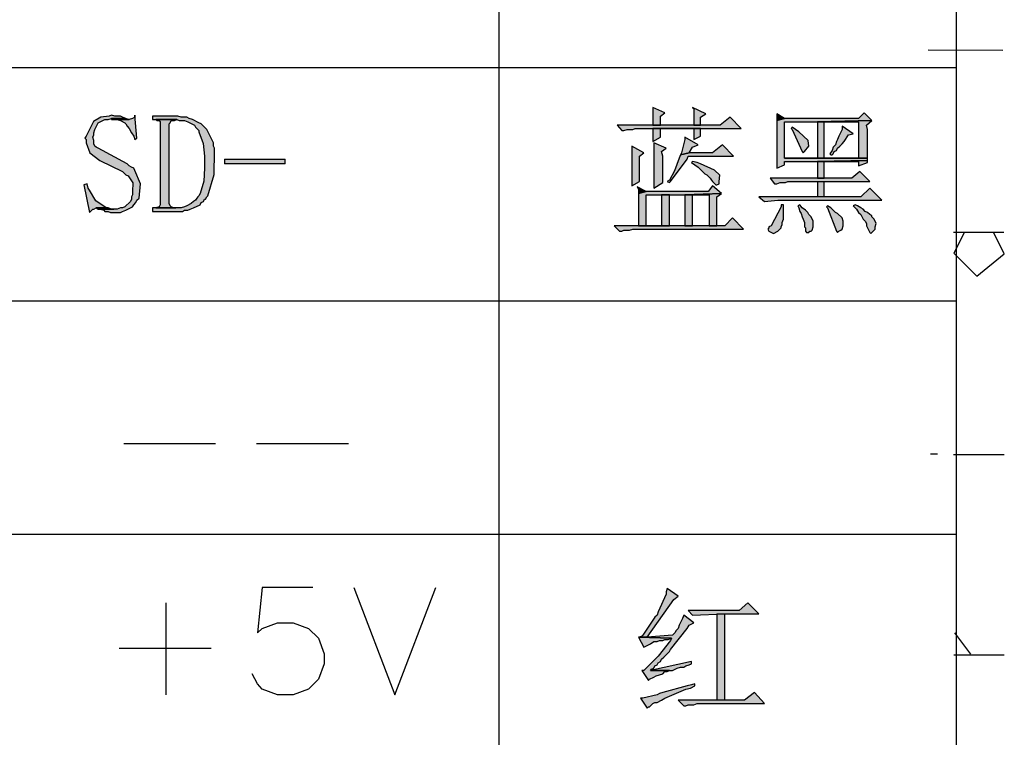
# Model space of a CAD drawing. Header units: millimetres. Extents: x 32176 to 33806, y 9889 to 10961.
# Tile 19 of 41: x 32393 to 32417, y 10225 to 10242. Entities that reach past the tile are written whole.
import ezdxf

# ---------------------------------------------------------------- set-up
doc = ezdxf.new("R2010")
doc.units = ezdxf.units.MM
doc.layers.add('Z_entity', color=7, linetype='Continuous')

msp = doc.modelspace()

# ---------------------------------------------------------------- hatches: boundary and pattern name
at = {"layer": 'Z_entity'}
for points in [[(32408.526, 10240.286), (32408.526, 10240.259), (32408.526, 10239.915), (32408.526, 10239.862), (32408.711, 10239.862), (32408.711, 10240.074), (32408.817, 10240.154)], [(32409.479, 10240.286), (32409.505, 10240.259), (32409.505, 10239.915), (32409.505, 10239.862), (32409.664, 10239.862), (32409.664, 10240.048), (32409.796, 10240.127)], [(32413.582, 10240.154), (32413.45, 10240.021), (32411.676, 10240.021), (32411.491, 10239.968), (32411.491, 10239.915), (32411.491, 10238.883), (32411.491, 10238.83), (32411.676, 10238.909), (32411.676, 10238.989), (32412.47, 10238.989), (32413.662, 10239.015), (32413.662, 10239.068), (32411.676, 10239.068), (32411.676, 10239.942), (32412.47, 10239.942), (32413.768, 10239.968)], [(32411.491, 10240.127), (32411.491, 10239.968), (32411.676, 10240.021)], [(32395.579, 10240.101), (32395.526, 10240.074), (32395.321, 10240.052), (32395.149, 10239.951), (32394.97, 10239.598), (32394.944, 10239.545), (32394.97, 10239.518), (32394.97, 10239.439), (32395.059, 10239.197), (32395.302, 10239.014), (32395.844, 10238.75), (32395.897, 10238.697), (32395.923, 10238.671), (32395.976, 10238.644), (32396.089, 10238.48), (32396.082, 10238.274), (32396.082, 10238.194), (32396.056, 10238.141), (32396.056, 10238.088), (32396.029, 10238.036), (32395.897, 10237.903), (32395.844, 10237.877), (32395.791, 10237.877), (32395.712, 10237.85), (32395.315, 10237.85), (32395.394, 10237.824), (32395.42, 10237.797), (32395.5, 10237.797), (32395.553, 10237.771), (32395.791, 10237.771), (32395.844, 10237.797), (32395.923, 10237.824), (32396.029, 10237.877), (32396.082, 10237.903), (32396.109, 10237.956), (32396.162, 10238.009), (32396.188, 10238.062), (32396.241, 10238.115), (32396.269, 10238.459), (32396.135, 10238.777), (32396.109, 10238.83), (32396.056, 10238.856), (32396.003, 10238.883), (32395.95, 10238.936), (32395.262, 10239.306), (32395.209, 10239.333), (32395.182, 10239.359), (32395.156, 10239.412), (32395.156, 10239.492), (32395.129, 10239.571), (32395.156, 10239.624), (32395.156, 10239.677), (32395.182, 10239.756), (32395.262, 10239.915), (32395.368, 10239.968), (32395.42, 10239.995), (32395.5, 10239.995), (32395.579, 10240.021), (32395.923, 10240.021), (32395.844, 10240.048), (32395.791, 10240.074), (32395.659, 10240.074)], [(32395.923, 10240.021), (32395.579, 10240.021), (32395.579, 10239.995), (32396.003, 10239.995), (32395.976, 10239.995)], [(32396.135, 10240.101), (32396.135, 10240.048), (32396.082, 10240.021), (32396.003, 10239.995), (32395.712, 10239.995), (32395.791, 10239.968), (32395.897, 10239.915), (32395.923, 10239.889), (32395.95, 10239.836), (32396.003, 10239.783), (32396.056, 10239.677), (32396.109, 10239.598), (32396.135, 10239.518), (32396.188, 10239.545)], [(32397.168, 10240.074), (32396.559, 10240.074), (32396.559, 10239.995), (32397.141, 10239.995), (32397.194, 10239.968), (32397.327, 10239.968), (32397.406, 10239.942), (32397.565, 10239.862), (32397.591, 10239.809), (32397.671, 10239.73), (32397.671, 10239.703), (32397.774, 10239.421), (32397.803, 10239.121), (32397.803, 10238.83), (32397.787, 10238.516), (32397.697, 10238.221), (32397.671, 10238.168), (32397.644, 10238.141), (32397.618, 10238.115), (32397.591, 10238.062), (32397.538, 10238.036), (32397.486, 10237.983), (32397.38, 10237.93), (32397.327, 10237.903), (32397.247, 10237.877), (32396.559, 10237.877), (32396.559, 10237.797), (32397.274, 10237.797), (32397.327, 10237.824), (32397.406, 10237.824), (32397.459, 10237.85), (32397.538, 10237.877), (32397.697, 10237.956), (32397.724, 10238.009), (32397.777, 10238.036), (32397.803, 10238.088), (32397.83, 10238.088), (32397.856, 10238.141), (32397.883, 10238.168), (32398.035, 10238.68), (32398.041, 10239.227), (32398.041, 10239.306), (32398.015, 10239.359), (32398.015, 10239.439), (32397.856, 10239.756), (32397.724, 10239.889), (32397.671, 10239.915), (32397.512, 10239.995), (32397.433, 10240.021), (32397.38, 10240.048), (32397.247, 10240.048)], [(32396.638, 10239.995), (32396.665, 10239.968), (32396.718, 10239.968), (32396.744, 10239.942), (32396.744, 10237.956), (32396.718, 10237.903), (32396.638, 10237.877), (32397.115, 10237.877), (32397.062, 10237.877), (32397.009, 10237.903), (32396.982, 10237.93), (32396.956, 10237.983), (32396.956, 10239.889), (32396.982, 10239.915), (32397.009, 10239.968), (32397.088, 10239.968), (32397.141, 10239.995)], [(32410.379, 10240.048), (32410.141, 10239.862), (32407.678, 10239.862), (32407.784, 10239.73), (32407.837, 10239.73), (32407.917, 10239.756), (32408.049, 10239.756), (32408.102, 10239.783), (32410.644, 10239.783)], [(32413.768, 10239.968), (32412.47, 10239.942), (32413.45, 10239.942), (32413.45, 10239.068), (32411.676, 10239.068), (32413.662, 10239.068), (32413.662, 10239.121), (32413.662, 10239.756), (32413.635, 10239.862)], [(32412.47, 10239.942), (32412.47, 10239.068), (32412.629, 10239.068), (32412.629, 10239.942), (32413.45, 10239.942)], [(32408.526, 10239.783), (32408.526, 10239.465), (32408.711, 10239.571), (32408.711, 10239.783), (32409.505, 10239.783)], [(32409.664, 10239.783), (32408.526, 10239.783), (32409.505, 10239.783), (32409.505, 10239.518), (32409.664, 10239.598)], [(32411.861, 10239.809), (32411.835, 10239.783), (32411.861, 10239.756), (32412.1, 10239.227), (32412.126, 10239.2), (32412.153, 10239.227), (32412.257, 10239.359), (32412.241, 10239.489), (32412.02, 10239.703), (32411.941, 10239.756)], [(32413.053, 10239.836), (32413.053, 10239.756), (32412.973, 10239.598), (32412.947, 10239.518), (32412.92, 10239.465), (32412.894, 10239.386), (32412.841, 10239.333), (32412.815, 10239.253), (32412.762, 10239.174), (32412.788, 10239.147), (32412.815, 10239.147), (32412.841, 10239.174), (32412.867, 10239.227), (32412.92, 10239.253), (32412.947, 10239.306), (32413, 10239.359), (32413.053, 10239.412), (32413.106, 10239.465), (32413.212, 10239.624), (32413.318, 10239.65)], [(32408.552, 10239.439), (32408.552, 10239.386), (32408.552, 10238.433), (32408.552, 10238.353), (32408.764, 10238.486), (32408.764, 10238.512), (32408.764, 10239.121), (32408.737, 10239.227), (32408.843, 10239.306)], [(32409.293, 10239.571), (32409.293, 10239.518), (32409.214, 10239.2), (32409.187, 10239.147), (32409.399, 10239.2), (32409.479, 10239.333), (32409.611, 10239.386)], [(32408.023, 10239.359), (32408.023, 10239.306), (32408.023, 10238.459), (32408.023, 10238.406), (32408.208, 10238.512), (32408.208, 10238.539), (32408.208, 10239.015), (32408.208, 10239.121), (32408.314, 10239.2)], [(32410.194, 10239.386), (32409.955, 10239.2), (32409.399, 10239.2), (32409.187, 10239.147), (32409.161, 10239.068), (32409.045, 10238.769), (32408.923, 10238.539), (32408.87, 10238.512), (32408.923, 10238.486), (32408.949, 10238.512), (32409.346, 10239.042), (32409.373, 10239.121), (32410.458, 10239.121)], [(32399.736, 10238.936), (32399.736, 10239.042), (32398.28, 10239.042), (32398.28, 10238.936)], [(32409.479, 10238.989), (32409.452, 10238.962), (32409.611, 10238.856), (32409.717, 10238.75), (32409.77, 10238.697), (32409.823, 10238.671), (32409.902, 10238.591), (32409.929, 10238.539), (32409.955, 10238.512), (32410.035, 10238.433), (32410.061, 10238.433), (32410.114, 10238.459), (32410.114, 10238.512), (32410.133, 10238.665), (32410.003, 10238.782), (32409.664, 10238.936), (32409.585, 10238.962)], [(32413.662, 10239.015), (32412.47, 10238.989), (32413.45, 10238.989), (32413.45, 10238.883), (32413.662, 10238.962)], [(32412.47, 10238.989), (32412.47, 10238.591), (32412.629, 10238.591), (32412.629, 10238.989), (32413.45, 10238.989)], [(32413.476, 10238.75), (32413.291, 10238.591), (32411.332, 10238.591), (32411.438, 10238.459), (32411.491, 10238.459), (32411.57, 10238.486), (32411.703, 10238.486), (32411.756, 10238.512), (32413.715, 10238.512)], [(32412.629, 10238.141), (32412.629, 10238.512), (32412.47, 10238.512), (32412.47, 10238.141)], [(32394.997, 10238.459), (32394.917, 10238.433), (32395.05, 10237.771), (32395.076, 10237.797), (32395.129, 10237.85), (32395.156, 10237.85), (32395.209, 10237.877), (32395.5, 10237.877), (32395.447, 10237.877), (32395.202, 10238.047), (32395.05, 10238.3), (32395.023, 10238.353)], [(32408.155, 10238.38), (32408.181, 10238.327), (32408.181, 10238.221), (32408.367, 10238.274)], [(32409.955, 10238.406), (32409.849, 10238.274), (32408.367, 10238.274), (32408.181, 10238.221), (32408.181, 10238.168), (32408.181, 10237.532), (32408.181, 10237.453), (32408.367, 10237.453), (32408.367, 10238.194), (32409.293, 10238.194), (32410.167, 10238.221)], [(32413.715, 10238.353), (32413.503, 10238.141), (32411.067, 10238.141), (32411.2, 10238.036), (32411.517, 10238.062), (32414.006, 10238.062)], [(32408.923, 10238.194), (32408.737, 10238.194), (32408.737, 10237.453), (32408.181, 10237.453), (32408.923, 10237.453)], [(32410.167, 10238.221), (32409.293, 10238.194), (32409.876, 10238.194), (32409.876, 10237.453), (32410.061, 10237.453), (32410.061, 10238.141)], [(32409.293, 10238.194), (32409.293, 10237.453), (32409.479, 10237.453), (32409.479, 10238.194), (32409.876, 10238.194)], [(32395.5, 10237.877), (32395.209, 10237.877), (32395.262, 10237.85), (32395.632, 10237.85), (32395.579, 10237.85)], [(32411.65, 10237.956), (32411.597, 10237.956), (32411.597, 10237.903), (32411.358, 10237.453), (32411.305, 10237.427), (32411.305, 10237.4), (32411.279, 10237.374), (32411.305, 10237.321), (32411.411, 10237.268), (32411.517, 10237.321), (32411.597, 10237.4), (32411.597, 10237.427), (32411.623, 10237.48), (32411.623, 10237.532), (32411.65, 10237.612), (32411.65, 10237.85)], [(32412.047, 10237.956), (32411.994, 10237.93), (32412.02, 10237.877), (32412.047, 10237.797), (32412.073, 10237.744), (32412.1, 10237.665), (32412.126, 10237.612), (32412.153, 10237.532), (32412.153, 10237.427), (32412.179, 10237.4), (32412.179, 10237.321), (32412.206, 10237.294), (32412.259, 10237.294), (32412.285, 10237.321), (32412.312, 10237.321), (32412.338, 10237.347), (32412.364, 10237.427), (32412.364, 10237.559), (32412.312, 10237.665), (32412.259, 10237.718), (32412.232, 10237.771), (32412.179, 10237.824), (32412.1, 10237.877)], [(32412.709, 10237.93), (32412.682, 10237.903), (32412.709, 10237.877), (32412.92, 10237.321), (32412.947, 10237.294), (32412.973, 10237.321), (32413.026, 10237.347), (32413.053, 10237.374), (32413.079, 10237.453), (32413.079, 10237.559), (32413.053, 10237.638), (32412.947, 10237.744), (32412.894, 10237.771), (32412.788, 10237.877)], [(32413.371, 10237.956), (32413.318, 10237.93), (32413.397, 10237.85), (32413.45, 10237.771), (32413.503, 10237.718), (32413.556, 10237.612), (32413.609, 10237.559), (32413.635, 10237.506), (32413.635, 10237.453), (32413.715, 10237.294), (32413.741, 10237.268), (32413.847, 10237.374), (32413.847, 10237.427), (32413.874, 10237.506), (32413.821, 10237.612), (32413.768, 10237.665), (32413.768, 10237.691), (32413.715, 10237.718), (32413.662, 10237.771), (32413.609, 10237.797), (32413.556, 10237.85), (32413.503, 10237.877), (32413.423, 10237.93)], [(32410.432, 10237.638), (32410.246, 10237.453), (32408.181, 10237.453), (32407.599, 10237.453), (32407.731, 10237.321), (32407.784, 10237.321), (32407.837, 10237.347), (32407.97, 10237.347), (32408.049, 10237.374), (32410.697, 10237.374)], [(32408.87, 10228.769), (32408.843, 10228.69), (32408.843, 10228.637), (32408.658, 10228.213), (32408.631, 10228.134), (32408.579, 10228.081), (32408.287, 10227.657), (32408.261, 10227.631), (32408.208, 10227.604), (32408.393, 10227.604), (32409.029, 10228.505), (32409.135, 10228.584)], [(32410.802, 10228.425), (32410.591, 10228.24), (32409.373, 10228.24), (32409.479, 10228.134), (32410.246, 10228.16), (32411.067, 10228.16)], [(32409.267, 10228.134), (32409.24, 10228.054), (32409.161, 10227.896), (32409.135, 10227.816), (32409.082, 10227.763), (32409.055, 10227.71), (32409.002, 10227.657), (32408.393, 10227.604), (32408.181, 10227.604), (32408.976, 10227.578), (32408.949, 10227.525), (32408.658, 10227.147), (32408.314, 10226.81), (32408.261, 10226.81), (32408.42, 10226.572), (32408.446, 10226.598), (32408.552, 10226.651), (32408.605, 10226.678), (32408.684, 10226.704), (32408.764, 10226.731), (32408.817, 10226.784), (32408.87, 10226.784), (32408.923, 10226.81), (32408.473, 10226.81), (32408.499, 10226.837), (32408.552, 10226.863), (32408.579, 10226.916), (32408.631, 10226.942), (32408.658, 10226.995), (32408.711, 10227.022), (32408.737, 10227.075), (32408.79, 10227.128), (32408.817, 10227.154), (32408.923, 10227.26), (32408.949, 10227.313), (32409.346, 10227.816), (32409.399, 10227.896), (32409.505, 10227.949)], [(32410.246, 10226.095), (32410.246, 10228.16), (32410.061, 10228.16), (32410.061, 10226.095)], [(32408.181, 10227.604), (32408.314, 10227.366), (32408.473, 10227.446), (32408.552, 10227.498), (32408.631, 10227.498), (32408.684, 10227.525), (32408.764, 10227.525), (32408.817, 10227.551), (32408.896, 10227.551), (32408.976, 10227.578)], [(32409.452, 10227.022), (32408.473, 10226.81), (32409.002, 10226.81), (32409.108, 10226.863), (32409.187, 10226.89), (32409.267, 10226.89), (32409.32, 10226.916), (32409.399, 10226.942), (32409.452, 10226.969)], [(32409.532, 10226.492), (32409.452, 10226.466), (32409.346, 10226.439), (32408.764, 10226.281), (32408.684, 10226.254), (32408.631, 10226.228), (32408.287, 10226.148), (32408.234, 10226.148), (32408.393, 10225.91), (32408.42, 10225.936), (32408.446, 10225.936), (32408.499, 10225.989), (32408.526, 10226.016), (32408.579, 10226.042), (32408.631, 10226.042), (32408.737, 10226.095), (32408.817, 10226.148), (32409.32, 10226.36), (32409.426, 10226.387), (32409.532, 10226.439)], [(32410.961, 10226.281), (32410.723, 10226.095), (32409.135, 10226.095), (32409.267, 10225.963), (32409.32, 10225.963), (32409.373, 10225.989), (32409.505, 10225.989), (32409.585, 10226.016), (32411.2, 10226.016)]]:
    msp.add_hatch(color=7, dxfattribs=at).paths.add_polyline_path(points)

# ---------------------------------------------------------------- linework, layer by layer
at = {"layer": 'Z_entity', "color": 7}
for p, q in [((32404.846, 10255.509), (32404.846, 10187.468)), ((32415.78, 10255.509), (32415.78, 10187.468)), ((32415.112, 10241.659), (32416.899, 10241.653)), ((32380.462, 10241.239), (32415.78, 10241.239)), ((32408.526, 10240.286), (32408.526, 10240.259)), ((32408.817, 10240.154), (32408.526, 10240.286)), ((32408.526, 10240.259), (32408.526, 10239.915)), ((32408.711, 10240.074), (32408.817, 10240.154)), ((32409.479, 10240.286), (32409.505, 10240.259)), ((32409.796, 10240.127), (32409.479, 10240.286)), ((32409.505, 10240.259), (32409.505, 10239.915)), ((32409.664, 10240.048), (32409.796, 10240.127)), ((32411.491, 10240.127), (32411.491, 10239.968)), ((32411.676, 10240.021), (32411.491, 10240.127)), ((32413.582, 10240.154), (32413.45, 10240.021)), ((32413.768, 10239.968), (32413.582, 10240.154)), ((32395.149, 10239.951), (32394.97, 10239.598)), ((32395.321, 10240.052), (32395.149, 10239.951)), ((32395.182, 10239.756), (32395.262, 10239.915)), ((32395.262, 10239.915), (32395.368, 10239.968)), ((32395.526, 10240.074), (32395.321, 10240.052)), ((32395.368, 10239.968), (32395.42, 10239.995)), ((32395.42, 10239.995), (32395.5, 10239.995)), ((32395.5, 10239.995), (32395.579, 10240.021)), ((32395.579, 10240.101), (32395.526, 10240.074)), ((32395.659, 10240.074), (32395.579, 10240.101)), ((32395.579, 10240.021), (32395.923, 10240.021)), ((32395.923, 10240.021), (32395.579, 10240.021)), ((32395.579, 10240.021), (32395.579, 10239.995)), ((32395.579, 10239.995), (32396.003, 10239.995)), ((32395.791, 10240.074), (32395.659, 10240.074)), ((32396.003, 10239.995), (32395.712, 10239.995)), ((32395.712, 10239.995), (32395.791, 10239.968)), ((32395.844, 10240.048), (32395.791, 10240.074)), ((32395.791, 10239.968), (32395.897, 10239.915)), ((32395.923, 10240.021), (32395.844, 10240.048)), ((32395.897, 10239.915), (32395.923, 10239.889)), ((32395.976, 10239.995), (32395.923, 10240.021)), ((32395.923, 10239.889), (32395.95, 10239.836)), ((32396.003, 10239.995), (32395.976, 10239.995)), ((32396.082, 10240.021), (32396.003, 10239.995)), ((32396.135, 10240.048), (32396.082, 10240.021)), ((32396.135, 10240.101), (32396.135, 10240.048)), ((32396.188, 10239.545), (32396.135, 10240.101)), ((32397.168, 10240.074), (32396.559, 10240.074)), ((32396.559, 10240.074), (32396.559, 10239.995)), ((32396.559, 10239.995), (32397.141, 10239.995)), ((32396.638, 10239.995), (32396.665, 10239.968)), ((32397.141, 10239.995), (32396.638, 10239.995)), ((32396.665, 10239.968), (32396.718, 10239.968)), ((32396.718, 10239.968), (32396.744, 10239.942)), ((32396.744, 10239.942), (32396.744, 10237.956)), ((32396.956, 10239.889), (32396.982, 10239.915)), ((32396.956, 10237.983), (32396.956, 10239.889)), ((32396.982, 10239.915), (32397.009, 10239.968)), ((32397.009, 10239.968), (32397.088, 10239.968)), ((32397.088, 10239.968), (32397.141, 10239.995)), ((32397.141, 10239.995), (32397.194, 10239.968)), ((32397.247, 10240.048), (32397.168, 10240.074)), ((32397.194, 10239.968), (32397.327, 10239.968)), ((32397.38, 10240.048), (32397.247, 10240.048)), ((32397.327, 10239.968), (32397.406, 10239.942)), ((32397.433, 10240.021), (32397.38, 10240.048)), ((32397.406, 10239.942), (32397.565, 10239.862)), ((32397.512, 10239.995), (32397.433, 10240.021)), ((32397.671, 10239.915), (32397.512, 10239.995)), ((32397.724, 10239.889), (32397.671, 10239.915)), ((32397.856, 10239.756), (32397.724, 10239.889)), ((32408.526, 10239.915), (32408.526, 10239.862)), ((32408.711, 10239.862), (32408.711, 10240.074)), ((32409.505, 10239.915), (32409.505, 10239.862)), ((32409.664, 10239.862), (32409.664, 10240.048)), ((32410.379, 10240.048), (32410.141, 10239.862)), ((32410.644, 10239.783), (32410.379, 10240.048)), ((32411.676, 10240.021), (32411.491, 10239.968)), ((32411.491, 10239.968), (32411.676, 10240.021)), ((32411.491, 10239.968), (32411.491, 10239.915)), ((32411.491, 10239.915), (32411.491, 10238.883)), ((32413.45, 10240.021), (32411.676, 10240.021)), ((32411.676, 10239.068), (32411.676, 10239.942)), ((32411.676, 10239.942), (32412.47, 10239.942)), ((32412.47, 10239.942), (32413.768, 10239.968)), ((32413.768, 10239.968), (32412.47, 10239.942)), ((32412.47, 10239.942), (32413.45, 10239.942)), ((32412.47, 10239.942), (32412.47, 10239.068)), ((32413.45, 10239.942), (32412.47, 10239.942)), ((32412.629, 10239.068), (32412.629, 10239.942)), ((32412.629, 10239.942), (32413.45, 10239.942)), ((32413.45, 10239.942), (32413.45, 10239.068)), ((32413.635, 10239.862), (32413.768, 10239.968)), ((32395.156, 10239.677), (32395.182, 10239.756)), ((32395.156, 10239.624), (32395.156, 10239.677)), ((32395.95, 10239.836), (32396.003, 10239.783)), ((32396.003, 10239.783), (32396.056, 10239.677)), ((32396.056, 10239.677), (32396.109, 10239.598)), ((32397.565, 10239.862), (32397.591, 10239.809)), ((32397.591, 10239.809), (32397.671, 10239.73)), ((32397.671, 10239.73), (32397.671, 10239.703)), ((32397.671, 10239.703), (32397.774, 10239.421)), ((32398.015, 10239.439), (32397.856, 10239.756)), ((32410.141, 10239.862), (32407.678, 10239.862)), ((32407.678, 10239.862), (32407.784, 10239.73)), ((32407.784, 10239.73), (32407.837, 10239.73)), ((32407.837, 10239.73), (32407.917, 10239.756)), ((32407.917, 10239.756), (32408.049, 10239.756)), ((32408.049, 10239.756), (32408.102, 10239.783)), ((32408.102, 10239.783), (32410.644, 10239.783)), ((32408.526, 10239.862), (32408.711, 10239.862)), ((32409.664, 10239.783), (32408.526, 10239.783)), ((32408.526, 10239.783), (32409.505, 10239.783)), ((32408.526, 10239.783), (32408.526, 10239.465)), ((32409.505, 10239.783), (32408.526, 10239.783)), ((32408.711, 10239.571), (32408.711, 10239.783)), ((32408.711, 10239.783), (32409.505, 10239.783)), ((32409.505, 10239.862), (32409.664, 10239.862)), ((32409.505, 10239.783), (32409.505, 10239.518)), ((32409.664, 10239.598), (32409.664, 10239.783)), ((32411.861, 10239.809), (32411.835, 10239.783)), ((32411.835, 10239.783), (32411.861, 10239.756)), ((32411.941, 10239.756), (32411.861, 10239.809)), ((32411.861, 10239.756), (32412.1, 10239.227)), ((32412.02, 10239.703), (32411.941, 10239.756)), ((32412.241, 10239.489), (32412.02, 10239.703)), ((32413.053, 10239.756), (32412.973, 10239.598)), ((32413.053, 10239.836), (32413.053, 10239.756)), ((32413.318, 10239.65), (32413.053, 10239.836)), ((32413.212, 10239.624), (32413.318, 10239.65)), ((32413.662, 10239.756), (32413.635, 10239.862)), ((32413.662, 10239.121), (32413.662, 10239.756)), ((32394.97, 10239.598), (32394.944, 10239.545)), ((32394.944, 10239.545), (32394.97, 10239.518)), ((32394.97, 10239.518), (32394.97, 10239.439)), ((32394.97, 10239.439), (32395.059, 10239.197)), ((32395.129, 10239.571), (32395.156, 10239.624)), ((32395.156, 10239.492), (32395.129, 10239.571)), ((32395.156, 10239.412), (32395.156, 10239.492)), ((32395.182, 10239.359), (32395.156, 10239.412)), ((32396.109, 10239.598), (32396.135, 10239.518)), ((32396.135, 10239.518), (32396.188, 10239.545)), ((32397.774, 10239.421), (32397.803, 10239.121)), ((32398.015, 10239.359), (32398.015, 10239.439)), ((32408.526, 10239.465), (32408.711, 10239.571)), ((32408.552, 10239.439), (32408.552, 10239.386)), ((32408.843, 10239.306), (32408.552, 10239.439)), ((32409.293, 10239.518), (32409.214, 10239.2)), ((32409.293, 10239.571), (32409.293, 10239.518)), ((32409.611, 10239.386), (32409.293, 10239.571)), ((32409.505, 10239.518), (32409.664, 10239.598)), ((32412.257, 10239.359), (32412.241, 10239.489)), ((32412.92, 10239.465), (32412.894, 10239.386)), ((32412.947, 10239.518), (32412.92, 10239.465)), ((32412.973, 10239.598), (32412.947, 10239.518)), ((32413, 10239.359), (32413.053, 10239.412)), ((32413.053, 10239.412), (32413.106, 10239.465)), ((32413.106, 10239.465), (32413.212, 10239.624)), ((32395.059, 10239.197), (32395.302, 10239.014)), ((32395.209, 10239.333), (32395.182, 10239.359)), ((32395.262, 10239.306), (32395.209, 10239.333)), ((32395.95, 10238.936), (32395.262, 10239.306)), ((32398.041, 10239.306), (32398.015, 10239.359)), ((32398.035, 10238.68), (32398.041, 10239.227)), ((32398.041, 10239.227), (32398.041, 10239.306)), ((32408.023, 10239.359), (32408.023, 10239.306)), ((32408.314, 10239.2), (32408.023, 10239.359)), ((32408.023, 10239.306), (32408.023, 10238.459)), ((32408.208, 10239.121), (32408.314, 10239.2)), ((32408.552, 10239.386), (32408.552, 10238.433)), ((32408.737, 10239.227), (32408.843, 10239.306)), ((32408.764, 10239.121), (32408.737, 10239.227)), ((32409.214, 10239.2), (32409.187, 10239.147)), ((32409.187, 10239.147), (32409.399, 10239.2)), ((32409.399, 10239.2), (32409.187, 10239.147)), ((32409.399, 10239.2), (32409.479, 10239.333)), ((32409.955, 10239.2), (32409.399, 10239.2)), ((32409.479, 10239.333), (32409.611, 10239.386)), ((32410.194, 10239.386), (32409.955, 10239.2)), ((32410.458, 10239.121), (32410.194, 10239.386)), ((32412.1, 10239.227), (32412.126, 10239.2)), ((32412.126, 10239.2), (32412.153, 10239.227)), ((32412.153, 10239.227), (32412.257, 10239.359)), ((32412.815, 10239.253), (32412.762, 10239.174)), ((32412.762, 10239.174), (32412.788, 10239.147)), ((32412.841, 10239.333), (32412.815, 10239.253)), ((32412.815, 10239.147), (32412.841, 10239.174)), ((32412.894, 10239.386), (32412.841, 10239.333)), ((32412.841, 10239.174), (32412.867, 10239.227)), ((32412.867, 10239.227), (32412.92, 10239.253)), ((32412.92, 10239.253), (32412.947, 10239.306)), ((32412.947, 10239.306), (32413, 10239.359)), ((32395.302, 10239.014), (32395.844, 10238.75)), ((32396.003, 10238.883), (32395.95, 10238.936)), ((32397.803, 10239.121), (32397.803, 10238.83)), ((32398.28, 10239.042), (32399.736, 10239.042)), ((32398.28, 10239.042), (32398.28, 10238.936)), ((32399.736, 10238.936), (32398.28, 10238.936)), ((32399.736, 10238.936), (32399.736, 10239.042)), ((32408.208, 10239.015), (32408.208, 10239.121)), ((32408.208, 10238.539), (32408.208, 10239.015)), ((32408.764, 10238.512), (32408.764, 10239.121)), ((32408.949, 10238.512), (32409.346, 10239.042)), ((32409.161, 10239.068), (32409.045, 10238.769)), ((32409.187, 10239.147), (32409.161, 10239.068)), ((32409.346, 10239.042), (32409.373, 10239.121)), ((32409.373, 10239.121), (32410.458, 10239.121)), ((32409.479, 10238.989), (32409.452, 10238.962)), ((32409.452, 10238.962), (32409.611, 10238.856)), ((32409.585, 10238.962), (32409.479, 10238.989)), ((32409.664, 10238.936), (32409.585, 10238.962)), ((32410.003, 10238.782), (32409.664, 10238.936)), ((32413.662, 10239.068), (32411.676, 10239.068)), ((32413.45, 10239.068), (32411.676, 10239.068)), ((32411.676, 10239.068), (32413.662, 10239.068)), ((32411.676, 10238.909), (32411.676, 10238.989)), ((32411.676, 10238.989), (32412.47, 10238.989)), ((32412.47, 10239.068), (32412.629, 10239.068)), ((32412.47, 10238.989), (32413.662, 10239.015)), ((32413.662, 10239.015), (32412.47, 10238.989)), ((32412.47, 10238.989), (32413.45, 10238.989)), ((32412.47, 10238.989), (32412.47, 10238.591)), ((32413.45, 10238.989), (32412.47, 10238.989)), ((32412.629, 10238.591), (32412.629, 10238.989)), ((32412.629, 10238.989), (32413.45, 10238.989)), ((32412.788, 10239.147), (32412.815, 10239.147)), ((32413.45, 10238.989), (32413.45, 10238.883)), ((32413.45, 10238.883), (32413.662, 10238.962)), ((32413.662, 10239.068), (32413.662, 10239.121)), ((32413.662, 10239.015), (32413.662, 10239.068)), ((32413.662, 10238.962), (32413.662, 10239.015)), ((32395.844, 10238.75), (32395.897, 10238.697)), ((32396.056, 10238.856), (32396.003, 10238.883)), ((32396.109, 10238.83), (32396.056, 10238.856)), ((32396.135, 10238.777), (32396.109, 10238.83)), ((32396.269, 10238.459), (32396.135, 10238.777)), ((32397.803, 10238.83), (32397.787, 10238.516)), ((32409.045, 10238.769), (32408.923, 10238.539)), ((32409.611, 10238.856), (32409.717, 10238.75)), ((32409.717, 10238.75), (32409.77, 10238.697)), ((32410.133, 10238.665), (32410.003, 10238.782)), ((32411.491, 10238.83), (32411.676, 10238.909)), ((32411.491, 10238.883), (32411.491, 10238.83)), ((32413.476, 10238.75), (32413.291, 10238.591)), ((32413.715, 10238.512), (32413.476, 10238.75)), ((32395.897, 10238.697), (32395.923, 10238.671)), ((32395.923, 10238.671), (32395.976, 10238.644)), ((32395.976, 10238.644), (32396.089, 10238.48)), ((32396.089, 10238.48), (32396.082, 10238.274)), ((32397.787, 10238.516), (32397.697, 10238.221)), ((32397.883, 10238.168), (32398.035, 10238.68)), ((32408.023, 10238.406), (32408.208, 10238.512)), ((32408.208, 10238.512), (32408.208, 10238.539)), ((32408.552, 10238.353), (32408.764, 10238.486)), ((32408.764, 10238.486), (32408.764, 10238.512)), ((32408.923, 10238.539), (32408.87, 10238.512)), ((32408.87, 10238.512), (32408.923, 10238.486)), ((32408.923, 10238.486), (32408.949, 10238.512)), ((32409.77, 10238.697), (32409.823, 10238.671)), ((32409.823, 10238.671), (32409.902, 10238.591)), ((32409.902, 10238.591), (32409.929, 10238.539)), ((32409.929, 10238.539), (32409.955, 10238.512)), ((32409.955, 10238.512), (32410.035, 10238.433)), ((32410.114, 10238.512), (32410.133, 10238.665)), ((32410.114, 10238.459), (32410.114, 10238.512)), ((32413.291, 10238.591), (32411.332, 10238.591)), ((32411.332, 10238.591), (32411.438, 10238.459)), ((32411.491, 10238.459), (32411.57, 10238.486)), ((32411.57, 10238.486), (32411.703, 10238.486)), ((32411.703, 10238.486), (32411.756, 10238.512)), ((32411.756, 10238.512), (32413.715, 10238.512)), ((32412.47, 10238.591), (32412.629, 10238.591)), ((32412.47, 10238.512), (32412.629, 10238.512)), ((32412.47, 10238.512), (32412.47, 10238.141)), ((32412.629, 10238.141), (32412.629, 10238.512)), ((32394.997, 10238.459), (32394.917, 10238.433)), ((32394.917, 10238.433), (32395.05, 10237.771)), ((32395.023, 10238.353), (32394.997, 10238.459)), ((32395.05, 10238.3), (32395.023, 10238.353)), ((32395.202, 10238.047), (32395.05, 10238.3)), ((32396.082, 10238.274), (32396.082, 10238.194)), ((32396.241, 10238.115), (32396.269, 10238.459)), ((32408.023, 10238.459), (32408.023, 10238.406)), ((32408.155, 10238.38), (32408.181, 10238.327)), ((32408.367, 10238.274), (32408.155, 10238.38)), ((32408.181, 10238.327), (32408.181, 10238.221)), ((32408.367, 10238.274), (32408.181, 10238.221)), ((32408.181, 10238.221), (32408.367, 10238.274)), ((32409.849, 10238.274), (32408.367, 10238.274)), ((32408.552, 10238.433), (32408.552, 10238.353)), ((32409.955, 10238.406), (32409.849, 10238.274)), ((32410.167, 10238.221), (32409.955, 10238.406)), ((32410.035, 10238.433), (32410.061, 10238.433)), ((32410.061, 10238.433), (32410.114, 10238.459)), ((32411.438, 10238.459), (32411.491, 10238.459)), ((32413.715, 10238.353), (32413.503, 10238.141)), ((32414.006, 10238.062), (32413.715, 10238.353)), ((32395.447, 10237.877), (32395.202, 10238.047)), ((32396.029, 10238.036), (32395.897, 10237.903)), ((32396.056, 10238.088), (32396.029, 10238.036)), ((32396.082, 10238.194), (32396.056, 10238.141)), ((32396.056, 10238.141), (32396.056, 10238.088)), ((32396.109, 10237.956), (32396.162, 10238.009)), ((32396.162, 10238.009), (32396.188, 10238.062)), ((32396.188, 10238.062), (32396.241, 10238.115)), ((32397.538, 10238.036), (32397.486, 10237.983)), ((32397.591, 10238.062), (32397.538, 10238.036)), ((32397.618, 10238.115), (32397.591, 10238.062)), ((32397.644, 10238.141), (32397.618, 10238.115)), ((32397.671, 10238.168), (32397.644, 10238.141)), ((32397.697, 10238.221), (32397.671, 10238.168)), ((32397.697, 10237.956), (32397.724, 10238.009)), ((32397.724, 10238.009), (32397.777, 10238.036)), ((32397.777, 10238.036), (32397.803, 10238.088)), ((32397.803, 10238.088), (32397.83, 10238.088)), ((32397.83, 10238.088), (32397.856, 10238.141)), ((32397.856, 10238.141), (32397.883, 10238.168)), ((32408.181, 10238.221), (32408.181, 10238.168)), ((32408.181, 10238.168), (32408.181, 10237.532)), ((32408.367, 10237.453), (32408.367, 10238.194)), ((32408.367, 10238.194), (32409.293, 10238.194)), ((32408.923, 10238.194), (32408.737, 10238.194)), ((32408.737, 10238.194), (32408.737, 10237.453)), ((32408.923, 10237.453), (32408.923, 10238.194)), ((32409.293, 10238.194), (32410.167, 10238.221)), ((32410.167, 10238.221), (32409.293, 10238.194)), ((32409.293, 10238.194), (32409.876, 10238.194)), ((32409.293, 10238.194), (32409.293, 10237.453)), ((32409.876, 10238.194), (32409.293, 10238.194)), ((32409.479, 10237.453), (32409.479, 10238.194)), ((32409.479, 10238.194), (32409.876, 10238.194)), ((32409.876, 10238.194), (32409.876, 10237.453)), ((32410.061, 10238.141), (32410.167, 10238.221)), ((32410.061, 10237.453), (32410.061, 10238.141)), ((32413.503, 10238.141), (32411.067, 10238.141)), ((32411.067, 10238.141), (32411.2, 10238.036)), ((32411.2, 10238.036), (32411.517, 10238.062)), ((32411.517, 10238.062), (32414.006, 10238.062)), ((32412.629, 10238.141), (32412.47, 10238.141)), ((32395.05, 10237.771), (32395.076, 10237.797)), ((32395.076, 10237.797), (32395.129, 10237.85)), ((32395.129, 10237.85), (32395.156, 10237.85)), ((32395.156, 10237.85), (32395.209, 10237.877)), ((32395.209, 10237.877), (32395.5, 10237.877)), ((32395.5, 10237.877), (32395.209, 10237.877)), ((32395.209, 10237.877), (32395.262, 10237.85)), ((32395.262, 10237.85), (32395.632, 10237.85)), ((32395.712, 10237.85), (32395.315, 10237.85)), ((32395.315, 10237.85), (32395.394, 10237.824)), ((32395.394, 10237.824), (32395.42, 10237.797)), ((32395.42, 10237.797), (32395.5, 10237.797)), ((32395.5, 10237.877), (32395.447, 10237.877)), ((32395.579, 10237.85), (32395.5, 10237.877)), ((32395.5, 10237.797), (32395.553, 10237.771)), ((32395.553, 10237.771), (32395.791, 10237.771)), ((32395.632, 10237.85), (32395.579, 10237.85)), ((32395.791, 10237.877), (32395.712, 10237.85)), ((32395.844, 10237.877), (32395.791, 10237.877)), ((32395.791, 10237.771), (32395.844, 10237.797)), ((32395.897, 10237.903), (32395.844, 10237.877)), ((32395.844, 10237.797), (32395.923, 10237.824)), ((32395.923, 10237.824), (32396.029, 10237.877)), ((32396.029, 10237.877), (32396.082, 10237.903)), ((32396.082, 10237.903), (32396.109, 10237.956)), ((32397.247, 10237.877), (32396.559, 10237.877)), ((32396.559, 10237.877), (32396.559, 10237.797)), ((32396.559, 10237.797), (32397.274, 10237.797)), ((32396.718, 10237.903), (32396.638, 10237.877)), ((32396.638, 10237.877), (32397.115, 10237.877)), ((32396.744, 10237.956), (32396.718, 10237.903)), ((32396.982, 10237.93), (32396.956, 10237.983)), ((32397.009, 10237.903), (32396.982, 10237.93)), ((32397.062, 10237.877), (32397.009, 10237.903)), ((32397.115, 10237.877), (32397.062, 10237.877)), ((32397.327, 10237.903), (32397.247, 10237.877)), ((32397.274, 10237.797), (32397.327, 10237.824)), ((32397.38, 10237.93), (32397.327, 10237.903)), ((32397.327, 10237.824), (32397.406, 10237.824)), ((32397.486, 10237.983), (32397.38, 10237.93)), ((32397.406, 10237.824), (32397.459, 10237.85)), ((32397.459, 10237.85), (32397.538, 10237.877)), ((32397.538, 10237.877), (32397.697, 10237.956)), ((32411.597, 10237.903), (32411.358, 10237.453)), ((32411.65, 10237.956), (32411.597, 10237.956)), ((32411.597, 10237.956), (32411.597, 10237.903)), ((32411.65, 10237.85), (32411.65, 10237.956)), ((32411.65, 10237.612), (32411.65, 10237.85)), ((32412.047, 10237.956), (32411.994, 10237.93)), ((32411.994, 10237.93), (32412.02, 10237.877)), ((32412.02, 10237.877), (32412.047, 10237.797)), ((32412.1, 10237.877), (32412.047, 10237.956)), ((32412.047, 10237.797), (32412.073, 10237.744)), ((32412.179, 10237.824), (32412.1, 10237.877)), ((32412.232, 10237.771), (32412.179, 10237.824)), ((32412.259, 10237.718), (32412.232, 10237.771)), ((32412.709, 10237.93), (32412.682, 10237.903)), ((32412.682, 10237.903), (32412.709, 10237.877)), ((32412.788, 10237.877), (32412.709, 10237.93)), ((32412.709, 10237.877), (32412.92, 10237.321)), ((32412.894, 10237.771), (32412.788, 10237.877)), ((32412.947, 10237.744), (32412.894, 10237.771)), ((32413.371, 10237.956), (32413.318, 10237.93)), ((32413.318, 10237.93), (32413.397, 10237.85)), ((32413.423, 10237.93), (32413.371, 10237.956)), ((32413.397, 10237.85), (32413.45, 10237.771)), ((32413.503, 10237.877), (32413.423, 10237.93)), ((32413.45, 10237.771), (32413.503, 10237.718)), ((32413.556, 10237.85), (32413.503, 10237.877)), ((32413.609, 10237.797), (32413.556, 10237.85)), ((32413.662, 10237.771), (32413.609, 10237.797)), ((32413.715, 10237.718), (32413.662, 10237.771)), ((32408.181, 10237.532), (32408.181, 10237.453)), ((32410.432, 10237.638), (32410.246, 10237.453)), ((32410.697, 10237.374), (32410.432, 10237.638)), ((32411.623, 10237.532), (32411.65, 10237.612)), ((32411.623, 10237.48), (32411.623, 10237.532)), ((32412.073, 10237.744), (32412.1, 10237.665)), ((32412.1, 10237.665), (32412.126, 10237.612)), ((32412.126, 10237.612), (32412.153, 10237.532)), ((32412.153, 10237.532), (32412.153, 10237.427)), ((32412.312, 10237.665), (32412.259, 10237.718)), ((32412.364, 10237.559), (32412.312, 10237.665)), ((32412.364, 10237.427), (32412.364, 10237.559)), ((32413.053, 10237.638), (32412.947, 10237.744)), ((32413.079, 10237.559), (32413.053, 10237.638)), ((32413.079, 10237.453), (32413.079, 10237.559)), ((32413.503, 10237.718), (32413.556, 10237.612)), ((32413.556, 10237.612), (32413.609, 10237.559)), ((32413.609, 10237.559), (32413.635, 10237.506)), ((32413.768, 10237.691), (32413.715, 10237.718)), ((32413.768, 10237.665), (32413.768, 10237.691)), ((32413.821, 10237.612), (32413.768, 10237.665)), ((32413.874, 10237.506), (32413.821, 10237.612)), ((32408.181, 10237.453), (32407.599, 10237.453)), ((32407.599, 10237.453), (32407.731, 10237.321)), ((32407.731, 10237.321), (32407.784, 10237.321)), ((32407.784, 10237.321), (32407.837, 10237.347)), ((32407.837, 10237.347), (32407.97, 10237.347)), ((32407.97, 10237.347), (32408.049, 10237.374)), ((32408.049, 10237.374), (32410.697, 10237.374)), ((32408.181, 10237.453), (32408.367, 10237.453)), ((32408.737, 10237.453), (32408.181, 10237.453)), ((32408.181, 10237.453), (32408.923, 10237.453)), ((32410.246, 10237.453), (32408.181, 10237.453)), ((32409.293, 10237.453), (32409.479, 10237.453)), ((32409.876, 10237.453), (32410.061, 10237.453)), ((32411.305, 10237.4), (32411.279, 10237.374)), ((32411.279, 10237.374), (32411.305, 10237.321)), ((32411.358, 10237.453), (32411.305, 10237.427)), ((32411.305, 10237.427), (32411.305, 10237.4)), ((32411.305, 10237.321), (32411.411, 10237.268)), ((32411.411, 10237.268), (32411.517, 10237.321)), ((32411.517, 10237.321), (32411.597, 10237.4)), ((32411.597, 10237.427), (32411.623, 10237.48)), ((32411.597, 10237.4), (32411.597, 10237.427)), ((32412.153, 10237.427), (32412.179, 10237.4)), ((32412.179, 10237.4), (32412.179, 10237.321)), ((32412.179, 10237.321), (32412.206, 10237.294)), ((32412.206, 10237.294), (32412.259, 10237.294)), ((32412.259, 10237.294), (32412.285, 10237.321)), ((32412.285, 10237.321), (32412.312, 10237.321)), ((32412.312, 10237.321), (32412.338, 10237.347)), ((32412.338, 10237.347), (32412.364, 10237.427)), ((32412.92, 10237.321), (32412.947, 10237.294)), ((32412.947, 10237.294), (32412.973, 10237.321)), ((32412.973, 10237.321), (32413.026, 10237.347)), ((32413.026, 10237.347), (32413.053, 10237.374)), ((32413.053, 10237.374), (32413.079, 10237.453)), ((32413.635, 10237.506), (32413.635, 10237.453)), ((32413.635, 10237.453), (32413.715, 10237.294)), ((32413.715, 10237.294), (32413.741, 10237.268)), ((32413.741, 10237.268), (32413.847, 10237.374)), ((32413.847, 10237.427), (32413.874, 10237.506)), ((32413.847, 10237.374), (32413.847, 10237.427)), ((32415.721, 10237.296), (32416.925, 10237.296)), ((32415.985, 10237.302), (32415.728, 10236.795)), ((32416.935, 10236.782), (32416.675, 10237.302)), ((32415.728, 10236.795), (32416.276, 10236.247)), ((32416.276, 10236.247), (32416.935, 10236.782)), ((32380.462, 10235.653), (32415.78, 10235.653)), ((32395.871, 10232.237), (32398.068, 10232.237)), ((32399.048, 10232.237), (32401.245, 10232.237)), ((32415.335, 10231.985), (32415.173, 10231.985)), ((32415.721, 10231.978), (32416.935, 10231.978)), ((32380.462, 10230.067), (32415.78, 10230.067)), ((32399.18, 10228.796), (32399.074, 10227.71)), ((32400.398, 10228.796), (32399.18, 10228.796)), ((32401.377, 10228.796), (32402.357, 10226.228)), ((32402.357, 10226.228), (32403.336, 10228.796)), ((32408.843, 10228.637), (32408.658, 10228.213)), ((32408.87, 10228.769), (32408.843, 10228.69)), ((32408.843, 10228.69), (32408.843, 10228.637)), ((32409.135, 10228.584), (32408.87, 10228.769)), ((32409.029, 10228.505), (32409.135, 10228.584)), ((32396.877, 10228.425), (32396.877, 10226.228)), ((32408.393, 10227.604), (32409.029, 10228.505)), ((32410.802, 10228.425), (32410.591, 10228.24)), ((32411.067, 10228.16), (32410.802, 10228.425)), ((32408.631, 10228.134), (32408.579, 10228.081)), ((32408.658, 10228.213), (32408.631, 10228.134)), ((32409.267, 10228.134), (32409.24, 10228.054)), ((32409.505, 10227.949), (32409.267, 10228.134)), ((32410.591, 10228.24), (32409.373, 10228.24)), ((32409.373, 10228.24), (32409.479, 10228.134)), ((32409.479, 10228.134), (32410.246, 10228.16)), ((32410.061, 10228.16), (32410.246, 10228.16)), ((32410.061, 10228.16), (32410.061, 10226.095)), ((32410.246, 10226.095), (32410.246, 10228.16)), ((32410.246, 10228.16), (32411.067, 10228.16)), ((32399.18, 10227.816), (32399.551, 10227.949)), ((32399.551, 10227.949), (32399.921, 10227.949)), ((32399.921, 10227.949), (32400.292, 10227.816)), ((32408.579, 10228.081), (32408.287, 10227.657)), ((32409.161, 10227.896), (32409.135, 10227.816)), ((32409.24, 10228.054), (32409.161, 10227.896)), ((32409.346, 10227.816), (32409.399, 10227.896)), ((32409.399, 10227.896), (32409.505, 10227.949)), ((32399.074, 10227.71), (32399.18, 10227.816)), ((32400.292, 10227.816), (32400.53, 10227.578)), ((32408.261, 10227.631), (32408.208, 10227.604)), ((32408.287, 10227.657), (32408.261, 10227.631)), ((32409.002, 10227.657), (32408.393, 10227.604)), ((32408.949, 10227.313), (32409.346, 10227.816)), ((32409.055, 10227.71), (32409.002, 10227.657)), ((32409.082, 10227.763), (32409.055, 10227.71)), ((32409.135, 10227.816), (32409.082, 10227.763)), ((32416.134, 10227.195), (32415.748, 10227.709)), ((32400.53, 10227.578), (32400.663, 10227.207)), ((32408.393, 10227.604), (32408.181, 10227.604)), ((32408.181, 10227.604), (32408.976, 10227.578)), ((32408.181, 10227.604), (32408.314, 10227.366)), ((32408.976, 10227.578), (32408.181, 10227.604)), ((32408.208, 10227.604), (32408.393, 10227.604)), ((32408.314, 10227.366), (32408.473, 10227.446)), ((32408.473, 10227.446), (32408.552, 10227.498)), ((32408.552, 10227.498), (32408.631, 10227.498)), ((32408.631, 10227.498), (32408.684, 10227.525)), ((32408.949, 10227.525), (32408.658, 10227.147)), ((32408.684, 10227.525), (32408.764, 10227.525)), ((32408.764, 10227.525), (32408.817, 10227.551)), ((32408.817, 10227.551), (32408.896, 10227.551)), ((32408.896, 10227.551), (32408.976, 10227.578)), ((32408.976, 10227.578), (32408.949, 10227.525)), ((32395.765, 10227.34), (32397.962, 10227.34)), ((32400.663, 10227.207), (32400.663, 10226.969)), ((32408.817, 10227.154), (32408.923, 10227.26)), ((32408.923, 10227.26), (32408.949, 10227.313)), ((32415.728, 10227.181), (32416.935, 10227.181)), ((32400.663, 10226.969), (32400.53, 10226.598)), ((32408.658, 10227.147), (32408.314, 10226.81)), ((32409.452, 10227.022), (32408.473, 10226.81)), ((32408.579, 10226.916), (32408.631, 10226.942)), ((32408.631, 10226.942), (32408.658, 10226.995)), ((32408.658, 10226.995), (32408.711, 10227.022)), ((32408.711, 10227.022), (32408.737, 10227.075)), ((32408.737, 10227.075), (32408.79, 10227.128)), ((32408.79, 10227.128), (32408.817, 10227.154)), ((32409.32, 10226.916), (32409.399, 10226.942)), ((32409.399, 10226.942), (32409.452, 10226.969)), ((32409.452, 10226.969), (32409.452, 10227.022)), ((32399.074, 10226.492), (32398.942, 10226.731)), ((32408.314, 10226.81), (32408.261, 10226.81)), ((32408.261, 10226.81), (32408.42, 10226.572)), ((32408.473, 10226.81), (32408.499, 10226.837)), ((32408.923, 10226.81), (32408.473, 10226.81)), ((32408.473, 10226.81), (32409.002, 10226.81)), ((32408.499, 10226.837), (32408.552, 10226.863)), ((32408.552, 10226.863), (32408.579, 10226.916)), ((32408.605, 10226.678), (32408.684, 10226.704)), ((32408.684, 10226.704), (32408.764, 10226.731)), ((32408.764, 10226.731), (32408.817, 10226.784)), ((32408.817, 10226.784), (32408.87, 10226.784)), ((32408.87, 10226.784), (32408.923, 10226.81)), ((32409.002, 10226.81), (32409.108, 10226.863)), ((32409.108, 10226.863), (32409.187, 10226.89)), ((32409.187, 10226.89), (32409.267, 10226.89)), ((32409.267, 10226.89), (32409.32, 10226.916)), ((32399.18, 10226.36), (32399.074, 10226.492)), ((32400.53, 10226.598), (32400.292, 10226.36)), ((32408.42, 10226.572), (32408.446, 10226.598)), ((32408.446, 10226.598), (32408.552, 10226.651)), ((32408.552, 10226.651), (32408.605, 10226.678)), ((32409.452, 10226.466), (32409.346, 10226.439)), ((32409.532, 10226.492), (32409.452, 10226.466)), ((32409.532, 10226.439), (32409.532, 10226.492)), ((32399.551, 10226.228), (32399.18, 10226.36)), ((32399.921, 10226.228), (32399.551, 10226.228)), ((32400.292, 10226.36), (32399.921, 10226.228)), ((32408.631, 10226.228), (32408.287, 10226.148)), ((32408.684, 10226.254), (32408.631, 10226.228)), ((32408.764, 10226.281), (32408.684, 10226.254)), ((32409.346, 10226.439), (32408.764, 10226.281)), ((32408.817, 10226.148), (32409.32, 10226.36)), ((32409.32, 10226.36), (32409.426, 10226.387)), ((32409.426, 10226.387), (32409.532, 10226.439)), ((32410.961, 10226.281), (32410.723, 10226.095)), ((32411.2, 10226.016), (32410.961, 10226.281)), ((32408.287, 10226.148), (32408.234, 10226.148)), ((32408.234, 10226.148), (32408.393, 10225.91)), ((32408.446, 10225.936), (32408.499, 10225.989)), ((32408.499, 10225.989), (32408.526, 10226.016)), ((32408.526, 10226.016), (32408.579, 10226.042)), ((32408.579, 10226.042), (32408.631, 10226.042)), ((32408.631, 10226.042), (32408.737, 10226.095)), ((32408.737, 10226.095), (32408.817, 10226.148)), ((32410.723, 10226.095), (32409.135, 10226.095)), ((32409.135, 10226.095), (32409.267, 10225.963)), ((32409.32, 10225.963), (32409.373, 10225.989)), ((32409.373, 10225.989), (32409.505, 10225.989)), ((32409.505, 10225.989), (32409.585, 10226.016)), ((32409.585, 10226.016), (32411.2, 10226.016)), ((32410.246, 10226.095), (32410.061, 10226.095)), ((32408.393, 10225.91), (32408.42, 10225.936)), ((32408.42, 10225.936), (32408.446, 10225.936)), ((32409.267, 10225.963), (32409.32, 10225.963))]:
    msp.add_line(p, q, dxfattribs=at)

doc.saveas('drawing.dxf')
